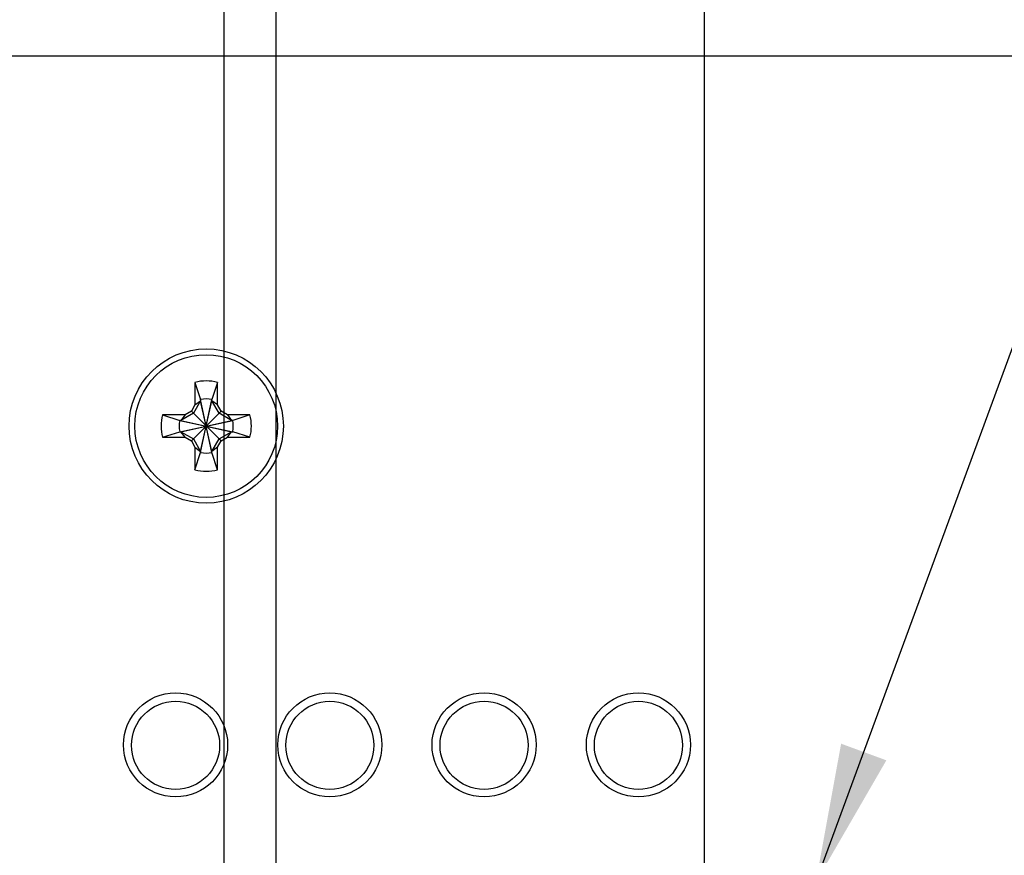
# Model space of a CAD drawing. Header units: inches. Extents: x 0.2 to 16.8, y 0.2 to 10.8.
# Tile 8 of 19: x 8.2 to 9.5, y 7.5 to 8.5. Entities that reach past the tile are written whole.
import ezdxf

# ---------------------------------------------------------------- set-up
doc = ezdxf.new("R2010")
doc.units = ezdxf.units.IN
doc.header["$LTSCALE"] = 0.935
doc.header["$MEASUREMENT"] = 0
doc.layers.get('0').update_dxf_attribs({"linetype": 'CONTINUOUS'})
doc.layers.add('DETAIL', color=7, linetype='CONTINUOUS')
doc.layers.add('DIMENSIONS', color=7, linetype='CONTINUOUS')
doc.styles.get("Standard").update_dxf_attribs({"font": 'txt', "width": 0.8})
doc.dimstyles.new('DIMSTYLE_1', dxfattribs={"dimtxt": 0.125, "dimasz": 0.18, "dimexe": 0.18, "dimexo": 0.0625, "dimgap": 0.09, "dimtad": 0, "dimtih": 1, "dimtoh": 1, "dimdec": 3, "dimzin": 4, "dimdsep": 46, "dimtxsty": 'STANDARD', "dimblk": '_FILLED', "dimblk1": '_FILLED', "dimblk2": '_FILLED', "dimcen": 0.09, "dimadec": 0, "dimazin": 0, "dimtp": 0.01, "dimtm": 0.01, "dimtfac": 1, "dimtdec": 3, "dimtofl": 0, "dimtmove": 0, "dimatfit": 3, "dimldrblk": '_FILLED', "dimfxl": 1, "dimtolj": 1, "dimtzin": 4, "dimarcsym": 0})
doc.dimstyles.get("Standard").update_dxf_attribs({"dimtxt": 0.125, "dimasz": 0.18, "dimexe": 0.18, "dimexo": 0.0625, "dimgap": 0.09, "dimtad": 0, "dimtih": 1, "dimtoh": 1, "dimdec": 3, "dimzin": 4, "dimdsep": 46, "dimtxsty": 'STANDARD', "dimblk": '_FILLED', "dimblk1": '_FILLED', "dimblk2": '_FILLED', "dimcen": 0.09, "dimadec": 0, "dimazin": 0, "dimtol": 1, "dimtp": 0.01, "dimtm": 0.01, "dimtfac": 1, "dimtdec": 3, "dimtofl": 0, "dimtmove": 0, "dimatfit": 3, "dimldrblk": '_FILLED', "dimfxl": 1, "dimtolj": 1, "dimtzin": 4, "dimarcsym": 0})

# ---------------------------------------------------------------- blocks, each defined once
blk = doc.blocks.new('*D20')
at = {"layer": 'DIMENSIONS', "color": 2, "linetype": 'CONTINUOUS'}
for p, q in [((8.289, 9.0043), (8.289, 9.1899)), ((8.4484, 8.9078), (8.289, 9.0043)), ((8.4484, 6.4535), (8.4484, 8.9078))]:
    blk.add_line(p, q, dxfattribs=at)
at = {"layer": 'DIMENSIONS', "color": 2, "linetype": 'CONTINUOUS', "insert": (8.2265, 9.2524), "char_height": 0.125, "width": 1.325, "attachment_point": 1, "rotation": 90, "line_spacing_factor": 0.9}
blk.add_mtext('1.830{\\Ftxt.shx;\\W1.000000;\\H0.125000; }[46.48]', dxfattribs=at)
blk = doc.blocks.new('_FILLED')
at = {"color": 0, "linetype": 'BYBLOCK'}
blk.add_solid([(0, 0), (-1, 0.1736), (-1, -0.1736)], dxfattribs=at)
blk = doc.blocks.new('*D21')
at = {"layer": 'DIMENSIONS', "color": 2, "linetype": 'CONTINUOUS'}
blk.add_line((7.9254, 7.9408), (7.9254, 9.1899), dxfattribs=at)
at = {"layer": 'DIMENSIONS', "color": 2, "linetype": 'CONTINUOUS', "insert": (7.8629, 9.2524), "char_height": 0.125, "width": 1.325, "attachment_point": 1, "rotation": 90, "line_spacing_factor": 0.9}
blk.add_mtext('2.353{\\Ftxt.shx;\\W1.000000;\\H0.125000; }[59.77]', dxfattribs=at)
blk = doc.blocks.new('*D22')
at = {"layer": 'DIMENSIONS', "color": 2, "linetype": 'CONTINUOUS'}
blk.add_line((9.0711, 7.2321), (9.0711, 9.1899), dxfattribs=at)
at = {"layer": 'DIMENSIONS', "color": 2, "linetype": 'CONTINUOUS', "insert": (9.0086, 9.2524), "char_height": 0.125, "width": 1.325, "attachment_point": 1, "rotation": 90, "line_spacing_factor": 0.9}
blk.add_mtext('1.207{\\Ftxt.shx;\\W1.000000;\\H0.125000; }[30.67]', dxfattribs=at)
blk = doc.blocks.new('*D23')
at = {"layer": 'DIMENSIONS', "color": 2, "linetype": 'CONTINUOUS'}
blk.add_line((8.5157, 7.2333), (8.5157, 9.1899), dxfattribs=at)
at = {"layer": 'DIMENSIONS', "color": 2, "linetype": 'CONTINUOUS', "insert": (8.4532, 9.2524), "char_height": 0.125, "width": 1.325, "attachment_point": 1, "rotation": 90, "line_spacing_factor": 0.9}
blk.add_mtext('1.763{\\Ftxt.shx;\\W1.000000;\\H0.125000; }[44.77]', dxfattribs=at)

msp = doc.modelspace()

# ---------------------------------------------------------------- linework, layer by layer
at = {"color": 7, "linetype": 'CONTINUOUS'}
for p, q in [((10.7724, 8.5024), (7.5844, 8.5024)), ((8.4106, 8.0794), (8.4106, 8.0502)), ((8.4106, 8.0794), (8.4179, 8.0571)), ((8.4398, 8.0794), (8.4325, 8.0571)), ((8.4398, 8.0502), (8.4398, 8.0794)), ((8.4179, 8.0556), (8.4085, 8.0394)), ((8.4106, 8.0502), (8.4179, 8.0556)), ((8.4179, 7.9884), (8.4325, 8.0571)), ((8.4179, 8.0571), (8.4179, 8.0556)), ((8.4325, 7.9884), (8.4179, 8.0571)), ((8.4179, 7.9899), (8.4325, 8.0556)), ((8.4325, 7.9899), (8.4179, 8.0556)), ((8.4325, 8.0556), (8.4325, 8.0571)), ((8.4418, 8.0394), (8.4325, 8.0556)), ((8.4398, 8.0502), (8.4325, 8.0556)), ((8.4059, 8.0421), (8.3977, 8.0373)), ((8.4106, 8.0502), (8.4059, 8.0421)), ((8.4059, 8.0035), (8.4445, 8.0421)), ((8.4445, 8.0035), (8.4059, 8.0421)), ((8.4445, 8.0421), (8.4398, 8.0502)), ((8.4527, 8.0373), (8.4445, 8.0421)), ((8.3686, 8.0373), (8.3909, 8.03)), ((8.3977, 8.0373), (8.3686, 8.0373)), ((8.3909, 8.03), (8.4595, 8.0155)), ((8.3909, 8.0155), (8.4595, 8.03)), ((8.3923, 8.03), (8.3909, 8.03)), ((8.4085, 8.0394), (8.3923, 8.03)), ((8.3977, 8.0373), (8.3923, 8.03)), ((8.3923, 8.03), (8.458, 8.0155)), ((8.3923, 8.0155), (8.458, 8.03)), ((8.458, 8.03), (8.4418, 8.0394)), ((8.4527, 8.0373), (8.458, 8.03)), ((8.4818, 8.0373), (8.4527, 8.0373)), ((8.4595, 8.03), (8.458, 8.03)), ((8.4818, 8.0373), (8.4595, 8.03)), ((8.3686, 8.0082), (8.3909, 8.0155)), ((8.3909, 8.0155), (8.3923, 8.0155)), ((8.3977, 8.0082), (8.3923, 8.0155)), ((8.3923, 8.0155), (8.4085, 8.0061)), ((8.4418, 8.0061), (8.458, 8.0155)), ((8.4527, 8.0082), (8.458, 8.0155)), ((8.458, 8.0155), (8.4595, 8.0155)), ((8.4818, 8.0082), (8.4595, 8.0155)), ((8.3686, 8.0082), (8.3977, 8.0082)), ((8.3977, 8.0082), (8.4059, 8.0035)), ((8.4059, 8.0035), (8.4106, 7.9953)), ((8.4085, 8.0061), (8.4179, 7.9899)), ((8.4325, 7.9899), (8.4418, 8.0061)), ((8.4398, 7.9953), (8.4445, 8.0035)), ((8.4445, 8.0035), (8.4527, 8.0082)), ((8.4527, 8.0082), (8.4818, 8.0082)), ((8.4106, 7.9953), (8.4106, 7.9661)), ((8.4106, 7.9953), (8.4179, 7.9899)), ((8.4179, 7.9899), (8.4179, 7.9884)), ((8.4398, 7.9953), (8.4325, 7.9899)), ((8.4325, 7.9884), (8.4325, 7.9899)), ((8.4398, 7.9661), (8.4398, 7.9953)), ((8.4106, 7.9661), (8.4179, 7.9884)), ((8.4398, 7.9661), (8.4325, 7.9884))]:
    msp.add_line(p, q, dxfattribs=at)
for centre, radius in [((8.4252, 8.0228), 0.1), ((8.4252, 8.0228), 0.0925), ((8.3854, 7.6094), 0.0675), ((8.5854, 7.6094), 0.0675), ((8.7854, 7.6094), 0.0675), ((8.9854, 7.6094), 0.0675), ((8.3854, 7.6088), 0.0571), ((8.5854, 7.6088), 0.0571), ((8.7854, 7.6088), 0.0571), ((8.9854, 7.6088), 0.0571)]:
    msp.add_circle(centre, radius, dxfattribs=at)
for radius, start, end in [(0.0585, 75.5723, 104.4277), (0.0351, 78.0164, 101.9836), (0.0585, 165.5723, 194.4277), (0.0351, 168.0164, 191.9836), (0.0351, 348.0164, 11.9836), (0.0585, 345.5723, 14.4277), (0.0351, 258.0164, 281.9836), (0.0585, 255.5723, 284.4277)]:
    msp.add_arc((8.4252, 8.0228), radius, start, end, dxfattribs=at)

# ---------------------------------------------------------------- dimensions: what is measured, and where the dimension line sits
at = {"layer": 'DIMENSIONS', "color": 2, "linetype": 'CONTINUOUS'}
for feature_location, offset, dtype, origin, picture, middle in [((7.9254, 7.9408), (0, 1.2491), 1, (10.2784, 7.4814), '*D21', (7.9254, 9.9149)), ((8.4484, 6.4535), (-0.1593, 2.7364), 0, (10.2784, 6.5994), '*D20', (8.289, 9.9149)), ((8.5157, 7.2333), (0, 1.9566), 1, (10.2784, 7.2174), '*D23', (8.5157, 9.9149)), ((9.0711, 7.2321), (0, 1.9578), 1, (10.2784, 7.2174), '*D22', (9.0711, 9.9149))]:
    dim = msp.add_ordinate_dim(feature_location=feature_location, offset=offset, dtype=dtype, origin=origin, dimstyle='DIMSTYLE_1', dxfattribs=at)
    dim.commit()
    dim.dimension.update_dxf_attribs({"geometry": picture, "text_midpoint": middle})

# ---------------------------------------------------------------- leaders
at = {"layer": 'DETAIL', "color": 2, "linetype": 'CONTINUOUS'}
msp.add_leader([(9.2153, 7.4312), (9.8848, 9.2524), (10.0648, 9.2524)], dimstyle='STANDARD', override={"dimtad": 0}, dxfattribs=at)

doc.saveas('drawing.dxf')
